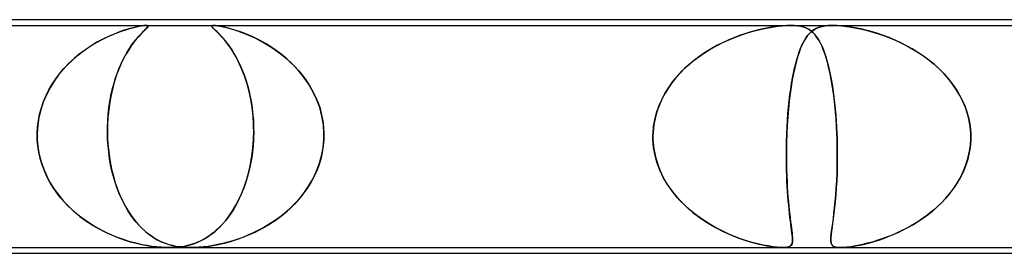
# Model space of a CAD drawing. Header units: millimetres. Extents: x -630 to 630, y -2 to 380.
# Tile 45 of 108: x -155 to -138, y 376 to 380. Entities that reach past the tile are written whole.
import ezdxf

# ---------------------------------------------------------------- set-up
doc = ezdxf.new("R2010")
doc.units = ezdxf.units.MM
doc.layers.add('HIDDEN', color=7, linetype='Continuous')
doc.layers.add('THICK', color=7, linetype='Continuous')

msp = doc.modelspace()

# ---------------------------------------------------------------- linework, layer by layer
at = {"layer": 'HIDDEN'}
for p, q in [((-164.213, 379.9), (-141.436, 379.9)), ((-153.146, 379.815), (-153.233, 379.785)), ((-153.197, 379.797), (-153.122, 379.822)), ((-153.066, 379.84), (-153.146, 379.815)), ((-153.122, 379.822), (-153.048, 379.844)), ((-152.99, 379.86), (-153.066, 379.84)), ((-153.048, 379.844), (-152.976, 379.863)), ((-152.919, 379.877), (-152.99, 379.86)), ((-152.976, 379.863), (-152.91, 379.879)), ((-152.855, 379.89), (-152.919, 379.877)), ((-152.91, 379.879), (-152.851, 379.89)), ((-152.802, 379.897), (-152.855, 379.89)), ((-152.851, 379.89), (-152.801, 379.897)), ((-152.789, 379.815), (-152.819, 379.785)), ((-152.807, 379.797), (-152.781, 379.822)), ((-152.763, 379.9), (-152.802, 379.897)), ((-152.801, 379.897), (-152.763, 379.9)), ((-152.764, 379.84), (-152.789, 379.815)), ((-152.781, 379.822), (-152.759, 379.844)), ((-152.745, 379.86), (-152.764, 379.84)), ((-152.763, 379.9), (-152.739, 379.897)), ((-152.739, 379.897), (-152.763, 379.9)), ((-152.759, 379.844), (-152.742, 379.863)), ((-152.732, 379.877), (-152.745, 379.86)), ((-152.742, 379.863), (-152.731, 379.879)), ((-152.739, 379.897), (-152.729, 379.89)), ((-152.729, 379.89), (-152.739, 379.897)), ((-152.729, 379.89), (-152.732, 379.877)), ((-152.731, 379.879), (-152.729, 379.89)), ((-151.606, 379.893), (-151.609, 379.885)), ((-151.609, 379.885), (-151.604, 379.875)), ((-151.608, 379.884), (-151.607, 379.893)), ((-151.599, 379.868), (-151.608, 379.884)), ((-151.607, 379.893), (-151.596, 379.898)), ((-151.595, 379.898), (-151.606, 379.893)), ((-151.604, 379.875), (-151.594, 379.861)), ((-151.58, 379.847), (-151.599, 379.868)), ((-151.596, 379.898), (-151.575, 379.9)), ((-151.575, 379.9), (-151.595, 379.898)), ((-151.594, 379.861), (-151.578, 379.845)), ((-151.552, 379.819), (-151.58, 379.847)), ((-151.578, 379.845), (-151.559, 379.826)), ((-151.545, 379.898), (-151.575, 379.9)), ((-151.575, 379.9), (-151.545, 379.898)), ((-151.559, 379.826), (-151.535, 379.803)), ((-151.517, 379.785), (-151.552, 379.819)), ((-151.504, 379.893), (-151.545, 379.898)), ((-151.545, 379.898), (-151.507, 379.893)), ((-151.535, 379.803), (-151.508, 379.777)), ((-151.507, 379.893), (-151.46, 379.885)), ((-151.45, 379.884), (-151.504, 379.893)), ((-151.46, 379.885), (-151.408, 379.875)), ((-151.38, 379.868), (-151.45, 379.884)), ((-151.408, 379.875), (-151.351, 379.861)), ((-151.297, 379.847), (-151.38, 379.868)), ((-151.351, 379.861), (-151.291, 379.845)), ((-151.204, 379.819), (-151.297, 379.847)), ((-151.291, 379.845), (-151.225, 379.826)), ((-151.225, 379.826), (-151.155, 379.803)), ((-151.104, 379.785), (-151.204, 379.819)), ((-151.155, 379.803), (-151.082, 379.777)), ((-142.175, 379.774), (-142.072, 379.804)), ((-142.064, 379.806), (-142.153, 379.781)), ((-142.072, 379.804), (-141.97, 379.829)), ((-141.977, 379.828), (-142.064, 379.806)), ((-141.892, 379.846), (-141.977, 379.828)), ((-141.97, 379.829), (-141.866, 379.852)), ((-141.811, 379.862), (-141.892, 379.846)), ((-141.866, 379.852), (-141.762, 379.87)), ((-141.732, 379.875), (-141.811, 379.862)), ((-141.762, 379.87), (-141.664, 379.884)), ((-141.654, 379.886), (-141.732, 379.875)), ((-141.664, 379.884), (-141.578, 379.893)), ((-141.578, 379.893), (-141.654, 379.886)), ((-141.578, 379.893), (-141.502, 379.898)), ((-141.505, 379.898), (-141.578, 379.893)), ((-141.436, 379.9), (-141.505, 379.898)), ((-141.502, 379.898), (-141.435, 379.9)), ((-141.374, 379.898), (-141.436, 379.9)), ((-141.436, 379.9), (-140.701, 379.9)), ((-141.435, 379.9), (-141.372, 379.898)), ((-141.315, 379.893), (-141.374, 379.898)), ((-141.372, 379.898), (-141.316, 379.893)), ((-141.316, 379.893), (-141.265, 379.885)), ((-141.258, 379.884), (-141.315, 379.893)), ((-141.265, 379.885), (-141.221, 379.875)), ((-141.204, 379.869), (-141.258, 379.884)), ((-141.221, 379.875), (-141.181, 379.861)), ((-141.155, 379.85), (-141.204, 379.869)), ((-141.181, 379.861), (-141.145, 379.845)), ((-141.112, 379.826), (-141.155, 379.85)), ((-141.145, 379.845), (-141.111, 379.826)), ((-141.075, 379.8), (-141.112, 379.826)), ((-141.111, 379.826), (-141.079, 379.803)), ((-141.079, 379.803), (-141.048, 379.777)), ((-141.075, 379.788), (-141.043, 379.813)), ((-141.04, 379.769), (-141.075, 379.8)), ((-141.032, 379.821), (-141.07, 379.793)), ((-141.043, 379.813), (-141.011, 379.835)), ((-140.992, 379.845), (-141.032, 379.821)), ((-141.011, 379.835), (-140.974, 379.853)), ((-140.949, 379.864), (-140.992, 379.845)), ((-140.974, 379.853), (-140.932, 379.869)), ((-140.9, 379.879), (-140.949, 379.864)), ((-140.932, 379.869), (-140.885, 379.882)), ((-140.842, 379.89), (-140.9, 379.879)), ((-140.885, 379.882), (-140.832, 379.892)), ((-140.777, 379.898), (-140.842, 379.89)), ((-140.832, 379.892), (-140.771, 379.898)), ((-140.701, 379.9), (-140.777, 379.898)), ((-140.771, 379.898), (-140.701, 379.9)), ((-140.623, 379.898), (-140.701, 379.9)), ((-140.701, 379.9), (-140.624, 379.898)), ((-140.701, 379.9), (-117.924, 379.9)), ((-140.624, 379.898), (-140.541, 379.892)), ((-140.539, 379.892), (-140.623, 379.898)), ((-140.541, 379.892), (-140.455, 379.882)), ((-140.452, 379.882), (-140.539, 379.892)), ((-140.455, 379.882), (-140.366, 379.869)), ((-140.363, 379.868), (-140.452, 379.882)), ((-140.366, 379.869), (-140.277, 379.853)), ((-140.271, 379.852), (-140.363, 379.868)), ((-140.277, 379.853), (-140.186, 379.834)), ((-140.181, 379.833), (-140.271, 379.852)), ((-140.186, 379.834), (-140.09, 379.811)), ((-140.091, 379.811), (-140.181, 379.833)), ((-139.998, 379.785), (-140.091, 379.811)), ((-140.09, 379.811), (-139.991, 379.783)), ((-153.524, 379.658), (-153.627, 379.603)), ((-153.623, 379.605), (-153.533, 379.654)), ((-153.533, 379.654), (-153.444, 379.697)), ((-153.423, 379.707), (-153.524, 379.658)), ((-153.444, 379.697), (-153.358, 379.735)), ((-153.326, 379.749), (-153.423, 379.707)), ((-153.358, 379.735), (-153.276, 379.769)), ((-153.233, 379.785), (-153.326, 379.749)), ((-153.276, 379.769), (-153.197, 379.797)), ((-152.935, 379.658), (-152.979, 379.603)), ((-152.977, 379.605), (-152.939, 379.654)), ((-152.939, 379.654), (-152.902, 379.697)), ((-152.893, 379.707), (-152.935, 379.658)), ((-152.902, 379.697), (-152.867, 379.735)), ((-152.854, 379.749), (-152.893, 379.707)), ((-152.867, 379.735), (-152.835, 379.769)), ((-152.819, 379.785), (-152.854, 379.749)), ((-152.835, 379.769), (-152.807, 379.797)), ((-151.476, 379.745), (-151.517, 379.785)), ((-151.508, 379.777), (-151.479, 379.747)), ((-151.479, 379.747), (-151.446, 379.713)), ((-151.431, 379.697), (-151.476, 379.745)), ((-151.446, 379.713), (-151.412, 379.675)), ((-151.382, 379.64), (-151.431, 379.697)), ((-151.412, 379.675), (-151.376, 379.632)), ((-151.33, 379.574), (-151.382, 379.64)), ((-151.376, 379.632), (-151.338, 379.584)), ((-150.999, 379.745), (-151.104, 379.785)), ((-151.082, 379.777), (-151.005, 379.747)), ((-151.005, 379.747), (-150.925, 379.713)), ((-150.888, 379.697), (-150.999, 379.745)), ((-150.925, 379.713), (-150.842, 379.675)), ((-150.773, 379.64), (-150.888, 379.697)), ((-150.842, 379.675), (-150.757, 379.632)), ((-150.654, 379.574), (-150.773, 379.64)), ((-150.757, 379.632), (-150.67, 379.584)), ((-142.533, 379.642), (-142.632, 379.596)), ((-142.616, 379.604), (-142.503, 379.655)), ((-142.435, 379.683), (-142.533, 379.642)), ((-142.503, 379.655), (-142.391, 379.7)), ((-142.338, 379.72), (-142.435, 379.683)), ((-142.391, 379.7), (-142.281, 379.74)), ((-142.244, 379.752), (-142.338, 379.72)), ((-142.281, 379.74), (-142.175, 379.774)), ((-142.153, 379.781), (-142.244, 379.752)), ((-141.213, 379.602), (-141.188, 379.648)), ((-141.171, 379.675), (-141.202, 379.623)), ((-141.188, 379.648), (-141.161, 379.69)), ((-141.138, 379.72), (-141.171, 379.675)), ((-141.161, 379.69), (-141.133, 379.727)), ((-141.105, 379.759), (-141.138, 379.72)), ((-141.133, 379.727), (-141.104, 379.76)), ((-141.07, 379.793), (-141.105, 379.759)), ((-141.104, 379.76), (-141.075, 379.788)), ((-141.048, 379.777), (-141.019, 379.747)), ((-141.007, 379.732), (-141.04, 379.769)), ((-141.019, 379.747), (-140.991, 379.713)), ((-140.975, 379.69), (-141.007, 379.732)), ((-140.991, 379.713), (-140.963, 379.674)), ((-140.944, 379.642), (-140.975, 379.69)), ((-140.963, 379.674), (-140.937, 379.63)), ((-140.914, 379.588), (-140.944, 379.642)), ((-140.937, 379.63), (-140.911, 379.582)), ((-139.903, 379.756), (-139.998, 379.785)), ((-139.991, 379.783), (-139.89, 379.752)), ((-139.804, 379.723), (-139.903, 379.756)), ((-139.89, 379.752), (-139.786, 379.716)), ((-139.704, 379.685), (-139.804, 379.723)), ((-139.786, 379.716), (-139.679, 379.675)), ((-139.602, 379.642), (-139.704, 379.685)), ((-139.679, 379.675), (-139.571, 379.629)), ((-139.5, 379.595), (-139.602, 379.642)), ((-139.571, 379.629), (-139.462, 379.577)), ((-153.831, 379.474), (-153.932, 379.399)), ((-153.891, 379.431), (-153.803, 379.494)), ((-153.729, 379.542), (-153.831, 379.474)), ((-153.803, 379.494), (-153.714, 379.552)), ((-153.627, 379.603), (-153.729, 379.542)), ((-153.714, 379.552), (-153.623, 379.605)), ((-153.069, 379.474), (-153.114, 379.399)), ((-153.095, 379.431), (-153.056, 379.494)), ((-153.024, 379.542), (-153.069, 379.474)), ((-153.056, 379.494), (-153.017, 379.552)), ((-152.979, 379.603), (-153.024, 379.542)), ((-153.017, 379.552), (-152.977, 379.605)), ((-151.338, 379.584), (-151.299, 379.53)), ((-151.277, 379.499), (-151.33, 379.574)), ((-151.299, 379.53), (-151.259, 379.472)), ((-151.223, 379.415), (-151.277, 379.499)), ((-151.259, 379.472), (-151.219, 379.408)), ((-150.67, 379.584), (-150.583, 379.53)), ((-150.534, 379.499), (-150.654, 379.574)), ((-150.583, 379.53), (-150.495, 379.472)), ((-150.416, 379.415), (-150.534, 379.499)), ((-150.495, 379.472), (-150.407, 379.408)), ((-142.948, 379.419), (-142.84, 379.486)), ((-142.832, 379.49), (-142.932, 379.429)), ((-142.84, 379.486), (-142.729, 379.547)), ((-142.732, 379.546), (-142.832, 379.49)), ((-142.632, 379.596), (-142.732, 379.546)), ((-142.729, 379.547), (-142.616, 379.604)), ((-141.261, 379.498), (-141.289, 379.424)), ((-141.285, 379.436), (-141.262, 379.496)), ((-141.262, 379.496), (-141.238, 379.551)), ((-141.232, 379.564), (-141.261, 379.498)), ((-141.238, 379.551), (-141.213, 379.602)), ((-141.202, 379.623), (-141.232, 379.564)), ((-140.885, 379.527), (-140.914, 379.588)), ((-140.911, 379.582), (-140.885, 379.528)), ((-140.885, 379.528), (-140.861, 379.469)), ((-140.858, 379.461), (-140.885, 379.527)), ((-140.861, 379.469), (-140.837, 379.404)), ((-140.832, 379.39), (-140.858, 379.461)), ((-139.398, 379.544), (-139.5, 379.595)), ((-139.462, 379.577), (-139.353, 379.52)), ((-139.298, 379.488), (-139.398, 379.544)), ((-139.353, 379.52), (-139.245, 379.456)), ((-139.199, 379.427), (-139.298, 379.488)), ((-139.245, 379.456), (-139.138, 379.387)), ((-154.138, 379.216), (-154.058, 379.292)), ((-154.03, 379.317), (-154.125, 379.229)), ((-154.058, 379.292), (-153.976, 379.364)), ((-153.932, 379.399), (-154.03, 379.317)), ((-153.976, 379.364), (-153.891, 379.431)), ((-153.207, 379.216), (-153.171, 379.292)), ((-153.158, 379.317), (-153.201, 379.229)), ((-153.171, 379.292), (-153.133, 379.364)), ((-153.114, 379.399), (-153.158, 379.317)), ((-153.133, 379.364), (-153.095, 379.431)), ((-151.171, 379.323), (-151.223, 379.415)), ((-151.219, 379.408), (-151.179, 379.338)), ((-151.179, 379.338), (-151.14, 379.263)), ((-151.121, 379.222), (-151.171, 379.323)), ((-150.302, 379.323), (-150.416, 379.415)), ((-150.407, 379.408), (-150.32, 379.338)), ((-150.32, 379.338), (-150.236, 379.263)), ((-150.193, 379.222), (-150.302, 379.323)), ((-143.125, 379.292), (-143.215, 379.218)), ((-143.153, 379.27), (-143.052, 379.347)), ((-143.03, 379.363), (-143.125, 379.292)), ((-143.052, 379.347), (-142.948, 379.419)), ((-142.932, 379.429), (-143.03, 379.363)), ((-141.348, 379.227), (-141.328, 379.301)), ((-141.315, 379.343), (-141.341, 379.254)), ((-141.328, 379.301), (-141.307, 379.371)), ((-141.289, 379.424), (-141.315, 379.343)), ((-141.307, 379.371), (-141.285, 379.436)), ((-140.837, 379.404), (-140.814, 379.333)), ((-140.808, 379.313), (-140.832, 379.39)), ((-140.814, 379.333), (-140.792, 379.258)), ((-140.784, 379.231), (-140.808, 379.313)), ((-139.101, 379.362), (-139.199, 379.427)), ((-139.138, 379.387), (-139.033, 379.312)), ((-139.007, 379.292), (-139.101, 379.362)), ((-139.033, 379.312), (-138.93, 379.23)), ((-138.915, 379.217), (-139.007, 379.292)), ((-154.216, 379.133), (-154.301, 379.03)), ((-154.285, 379.051), (-154.213, 379.136)), ((-154.125, 379.229), (-154.216, 379.133)), ((-154.213, 379.136), (-154.138, 379.216)), ((-153.243, 379.133), (-153.282, 379.03)), ((-153.274, 379.051), (-153.241, 379.136)), ((-153.201, 379.229), (-153.243, 379.133)), ((-153.241, 379.136), (-153.207, 379.216)), ((-151.14, 379.263), (-151.103, 379.184)), ((-151.073, 379.114), (-151.121, 379.222)), ((-151.103, 379.184), (-151.068, 379.102)), ((-151.029, 378.998), (-151.073, 379.114)), ((-150.236, 379.263), (-150.156, 379.184)), ((-150.091, 379.114), (-150.193, 379.222)), ((-150.156, 379.184), (-150.08, 379.102)), ((-149.996, 378.998), (-150.091, 379.114)), ((-143.3, 379.141), (-143.379, 379.061)), ((-143.34, 379.102), (-143.249, 379.188)), ((-143.215, 379.218), (-143.3, 379.141)), ((-143.249, 379.188), (-143.153, 379.27)), ((-141.365, 379.157), (-141.388, 379.053)), ((-141.386, 379.063), (-141.367, 379.147)), ((-141.367, 379.147), (-141.348, 379.227)), ((-141.341, 379.254), (-141.365, 379.157)), ((-140.792, 379.258), (-140.771, 379.18)), ((-140.763, 379.143), (-140.784, 379.231)), ((-140.771, 379.18), (-140.752, 379.099)), ((-140.742, 379.05), (-140.763, 379.143)), ((-138.93, 379.23), (-138.832, 379.142)), ((-138.827, 379.137), (-138.915, 379.217)), ((-138.832, 379.142), (-138.74, 379.049)), ((-138.743, 379.053), (-138.827, 379.137)), ((-154.414, 378.868), (-154.352, 378.962)), ((-154.301, 379.03), (-154.38, 378.921)), ((-154.352, 378.962), (-154.285, 379.051)), ((-153.333, 378.868), (-153.305, 378.962)), ((-153.282, 379.03), (-153.317, 378.921)), ((-153.305, 378.962), (-153.274, 379.051)), ((-151.068, 379.102), (-151.036, 379.017)), ((-151.036, 379.017), (-151.005, 378.928)), ((-150.989, 378.874), (-151.029, 378.998)), ((-150.08, 379.102), (-150.01, 379.017)), ((-150.01, 379.017), (-149.945, 378.928)), ((-149.909, 378.874), (-149.996, 378.998)), ((-143.454, 378.978), (-143.522, 378.892)), ((-143.506, 378.913), (-143.426, 379.01)), ((-143.379, 379.061), (-143.454, 378.978)), ((-143.426, 379.01), (-143.34, 379.102)), ((-141.409, 378.942), (-141.428, 378.824)), ((-141.42, 378.88), (-141.403, 378.974)), ((-141.388, 379.053), (-141.409, 378.942)), ((-141.403, 378.974), (-141.386, 379.063)), ((-140.752, 379.099), (-140.734, 379.014)), ((-140.723, 378.951), (-140.742, 379.05)), ((-140.734, 379.014), (-140.718, 378.926)), ((-140.705, 378.848), (-140.723, 378.951)), ((-138.665, 378.964), (-138.743, 379.053)), ((-138.74, 379.049), (-138.654, 378.951)), ((-138.592, 378.871), (-138.665, 378.964)), ((-138.654, 378.951), (-138.574, 378.847)), ((-154.522, 378.669), (-154.471, 378.771)), ((-154.452, 378.805), (-154.516, 378.683)), ((-154.471, 378.771), (-154.414, 378.868)), ((-154.38, 378.921), (-154.452, 378.805)), ((-153.381, 378.669), (-153.358, 378.771)), ((-153.35, 378.805), (-153.378, 378.683)), ((-153.358, 378.771), (-153.333, 378.868)), ((-153.317, 378.921), (-153.35, 378.805)), ((-151.005, 378.928), (-150.978, 378.836)), ((-150.953, 378.742), (-150.989, 378.874)), ((-150.978, 378.836), (-150.953, 378.742)), ((-149.945, 378.928), (-149.886, 378.836)), ((-149.832, 378.742), (-149.909, 378.874)), ((-149.886, 378.836), (-149.832, 378.742)), ((-143.645, 378.706), (-143.579, 378.812)), ((-143.585, 378.803), (-143.642, 378.711)), ((-143.522, 378.892), (-143.585, 378.803)), ((-143.579, 378.812), (-143.506, 378.913)), ((-141.449, 378.68), (-141.435, 378.782)), ((-141.428, 378.824), (-141.446, 378.699)), ((-141.435, 378.782), (-141.42, 378.88)), ((-140.718, 378.926), (-140.702, 378.834)), ((-140.688, 378.739), (-140.705, 378.848)), ((-140.702, 378.834), (-140.688, 378.74)), ((-138.525, 378.773), (-138.592, 378.871)), ((-138.574, 378.847), (-138.502, 378.738)), ((-138.464, 378.672), (-138.525, 378.773)), ((-154.516, 378.683), (-154.57, 378.555)), ((-154.567, 378.564), (-154.522, 378.669)), ((-153.378, 378.683), (-153.402, 378.555)), ((-153.401, 378.564), (-153.381, 378.669)), ((-150.953, 378.742), (-150.932, 378.644)), ((-150.924, 378.604), (-150.953, 378.742)), ((-150.932, 378.644), (-150.913, 378.543)), ((-150.9, 378.459), (-150.924, 378.604)), ((-149.767, 378.604), (-149.832, 378.742)), ((-149.832, 378.742), (-149.784, 378.644)), ((-149.784, 378.644), (-149.742, 378.543)), ((-149.713, 378.459), (-149.767, 378.604)), ((-143.753, 378.482), (-143.703, 378.596)), ((-143.693, 378.617), (-143.738, 378.519)), ((-143.703, 378.596), (-143.645, 378.706)), ((-143.642, 378.711), (-143.693, 378.617)), ((-141.446, 378.699), (-141.462, 378.568)), ((-141.461, 378.574), (-141.449, 378.68)), ((-140.688, 378.74), (-140.675, 378.643)), ((-140.673, 378.624), (-140.688, 378.739)), ((-140.675, 378.643), (-140.663, 378.542)), ((-140.659, 378.505), (-140.673, 378.624)), ((-138.502, 378.738), (-138.439, 378.623)), ((-138.411, 378.566), (-138.464, 378.672)), ((-138.439, 378.623), (-138.384, 378.505)), ((-154.614, 378.421), (-154.647, 378.283)), ((-154.634, 378.344), (-154.604, 378.455)), ((-154.57, 378.555), (-154.614, 378.421)), ((-154.604, 378.455), (-154.567, 378.564)), ((-153.421, 378.421), (-153.434, 378.283)), ((-153.429, 378.344), (-153.417, 378.455)), ((-153.402, 378.555), (-153.421, 378.421)), ((-153.417, 378.455), (-153.401, 378.564)), ((-150.913, 378.543), (-150.897, 378.439)), ((-150.883, 378.308), (-150.9, 378.459)), ((-150.897, 378.439), (-150.885, 378.333)), ((-149.742, 378.543), (-149.707, 378.439)), ((-149.673, 378.308), (-149.713, 378.459)), ((-149.707, 378.439), (-149.679, 378.333)), ((-143.776, 378.42), (-143.807, 378.317)), ((-143.794, 378.365), (-143.753, 378.482)), ((-143.738, 378.519), (-143.776, 378.42)), ((-141.476, 378.432), (-141.487, 378.292)), ((-141.483, 378.351), (-141.473, 378.464)), ((-141.462, 378.568), (-141.476, 378.432)), ((-141.473, 378.464), (-141.461, 378.574)), ((-140.663, 378.542), (-140.653, 378.438)), ((-140.648, 378.383), (-140.659, 378.505)), ((-140.653, 378.438), (-140.643, 378.332)), ((-138.366, 378.457), (-138.411, 378.566)), ((-138.384, 378.505), (-138.34, 378.383)), ((-138.329, 378.346), (-138.366, 378.457)), ((-154.647, 378.283), (-154.668, 378.143)), ((-154.657, 378.231), (-154.634, 378.344)), ((-153.434, 378.283), (-153.441, 378.143)), ((-153.438, 378.231), (-153.429, 378.344)), ((-150.885, 378.333), (-150.877, 378.224)), ((-150.874, 378.155), (-150.883, 378.308)), ((-149.679, 378.333), (-149.657, 378.224)), ((-149.648, 378.155), (-149.673, 378.308)), ((-143.845, 378.123), (-143.824, 378.245)), ((-143.807, 378.317), (-143.831, 378.213)), ((-143.824, 378.245), (-143.794, 378.365)), ((-141.487, 378.292), (-141.497, 378.147)), ((-141.491, 378.236), (-141.483, 378.351)), ((-140.638, 378.258), (-140.648, 378.383)), ((-140.643, 378.332), (-140.635, 378.223)), ((-140.629, 378.13), (-140.638, 378.258)), ((-138.34, 378.383), (-138.306, 378.258)), ((-138.301, 378.233), (-138.329, 378.346)), ((-138.306, 378.258), (-138.283, 378.13)), ((-154.668, 378.143), (-154.677, 378)), ((-154.677, 378), (-154.671, 378.116)), ((-154.671, 378.116), (-154.657, 378.231)), ((-153.442, 378.116), (-153.438, 378.231)), ((-153.441, 378.143), (-153.442, 378)), ((-153.442, 378), (-153.442, 378.116)), ((-150.877, 378.224), (-150.873, 378.112)), ((-150.872, 378), (-150.874, 378.155)), ((-150.873, 378.112), (-150.872, 378)), ((-149.657, 378.224), (-149.643, 378.112)), ((-149.638, 378), (-149.648, 378.155)), ((-149.643, 378.112), (-149.638, 378)), ((-143.855, 378), (-143.845, 378.123)), ((-143.847, 378.106), (-143.855, 378)), ((-143.831, 378.213), (-143.847, 378.106)), ((-141.497, 378.147), (-141.504, 378)), ((-141.504, 378), (-141.498, 378.119)), ((-141.498, 378.119), (-141.491, 378.236)), ((-140.635, 378.223), (-140.628, 378.112)), ((-140.623, 378), (-140.629, 378.13)), ((-140.628, 378.112), (-140.623, 378)), ((-138.282, 378.117), (-138.301, 378.233)), ((-138.283, 378.13), (-138.272, 378)), ((-138.272, 378), (-138.282, 378.117)), ((-154.677, 377.983), (-154.677, 378)), ((-154.677, 378), (-154.677, 377.983)), ((-154.677, 377.967), (-154.677, 377.983)), ((-154.677, 377.983), (-154.677, 377.967)), ((-154.677, 377.95), (-154.677, 377.967)), ((-154.677, 377.967), (-154.677, 377.95)), ((-154.676, 377.933), (-154.677, 377.95)), ((-154.677, 377.95), (-154.676, 377.933)), ((-154.676, 377.917), (-154.676, 377.933)), ((-154.676, 377.933), (-154.676, 377.917)), ((-154.675, 377.9), (-154.676, 377.917)), ((-154.676, 377.917), (-154.675, 377.9)), ((-154.666, 377.787), (-154.675, 377.9)), ((-154.675, 377.9), (-154.663, 377.766)), ((-153.442, 378), (-153.442, 377.983)), ((-153.442, 377.983), (-153.442, 378)), ((-153.442, 377.983), (-153.441, 377.967)), ((-153.441, 377.967), (-153.442, 377.983)), ((-153.441, 377.967), (-153.441, 377.95)), ((-153.441, 377.95), (-153.441, 377.967)), ((-153.441, 377.95), (-153.44, 377.933)), ((-153.44, 377.933), (-153.441, 377.95)), ((-153.44, 377.933), (-153.44, 377.917)), ((-153.44, 377.917), (-153.44, 377.933)), ((-153.44, 377.917), (-153.439, 377.9)), ((-153.439, 377.9), (-153.44, 377.917)), ((-153.439, 377.9), (-153.43, 377.766)), ((-153.432, 377.787), (-153.439, 377.9)), ((-150.886, 377.752), (-150.875, 377.9)), ((-150.875, 377.9), (-150.883, 377.784)), ((-150.874, 377.933), (-150.875, 377.917)), ((-150.875, 377.917), (-150.874, 377.933)), ((-150.875, 377.917), (-150.875, 377.9)), ((-150.875, 377.9), (-150.875, 377.917)), ((-150.873, 377.95), (-150.874, 377.933)), ((-150.874, 377.933), (-150.873, 377.95)), ((-150.872, 377.983), (-150.873, 377.967)), ((-150.873, 377.967), (-150.872, 377.983)), ((-150.873, 377.967), (-150.873, 377.95)), ((-150.873, 377.95), (-150.873, 377.967)), ((-150.872, 378), (-150.872, 377.983)), ((-150.872, 377.983), (-150.872, 378)), ((-149.653, 377.752), (-149.639, 377.9)), ((-149.639, 377.9), (-149.649, 377.784)), ((-149.639, 377.917), (-149.638, 377.933)), ((-149.638, 377.933), (-149.639, 377.917)), ((-149.639, 377.9), (-149.639, 377.917)), ((-149.639, 377.917), (-149.639, 377.9)), ((-149.637, 377.983), (-149.638, 378)), ((-149.638, 378), (-149.637, 377.983)), ((-149.638, 377.95), (-149.637, 377.967)), ((-149.637, 377.967), (-149.638, 377.95)), ((-149.638, 377.933), (-149.638, 377.95)), ((-149.638, 377.95), (-149.638, 377.933)), ((-149.637, 377.967), (-149.637, 377.983)), ((-149.637, 377.983), (-149.637, 377.967)), ((-143.856, 377.983), (-143.855, 378)), ((-143.855, 378), (-143.856, 377.983)), ((-143.856, 377.967), (-143.856, 377.983)), ((-143.856, 377.983), (-143.856, 377.967)), ((-143.856, 377.95), (-143.856, 377.967)), ((-143.856, 377.967), (-143.856, 377.95)), ((-143.856, 377.933), (-143.856, 377.95)), ((-143.856, 377.95), (-143.856, 377.933)), ((-143.856, 377.917), (-143.856, 377.933)), ((-143.856, 377.933), (-143.856, 377.917)), ((-143.856, 377.9), (-143.856, 377.917)), ((-143.856, 377.917), (-143.856, 377.9)), ((-143.845, 377.758), (-143.856, 377.9)), ((-143.856, 377.9), (-143.841, 377.733)), ((-141.507, 377.9), (-141.51, 377.789)), ((-141.51, 377.791), (-141.507, 377.9)), ((-141.506, 377.933), (-141.507, 377.917)), ((-141.507, 377.917), (-141.506, 377.933)), ((-141.507, 377.917), (-141.507, 377.9)), ((-141.507, 377.9), (-141.507, 377.917)), ((-141.505, 377.967), (-141.506, 377.95)), ((-141.506, 377.95), (-141.505, 377.967)), ((-141.506, 377.95), (-141.506, 377.933)), ((-141.506, 377.933), (-141.506, 377.95)), ((-141.504, 378), (-141.505, 377.983)), ((-141.505, 377.983), (-141.504, 378)), ((-141.505, 377.983), (-141.505, 377.967)), ((-141.505, 377.967), (-141.505, 377.983)), ((-140.623, 378), (-140.623, 377.983)), ((-140.623, 377.983), (-140.623, 378)), ((-140.623, 377.983), (-140.622, 377.967)), ((-140.622, 377.967), (-140.623, 377.983)), ((-140.622, 377.967), (-140.621, 377.95)), ((-140.621, 377.95), (-140.622, 377.967)), ((-140.621, 377.95), (-140.621, 377.933)), ((-140.621, 377.933), (-140.621, 377.95)), ((-140.621, 377.933), (-140.62, 377.917)), ((-140.62, 377.917), (-140.621, 377.933)), ((-140.62, 377.917), (-140.62, 377.9)), ((-140.62, 377.9), (-140.62, 377.917)), ((-140.62, 377.9), (-140.616, 377.749)), ((-140.616, 377.748), (-140.62, 377.9)), ((-138.278, 377.795), (-138.271, 377.9)), ((-138.271, 377.9), (-138.277, 377.812)), ((-138.271, 377.983), (-138.272, 378)), ((-138.272, 378), (-138.271, 377.983)), ((-138.271, 377.967), (-138.271, 377.983)), ((-138.271, 377.983), (-138.271, 377.967)), ((-138.271, 377.95), (-138.271, 377.967)), ((-138.271, 377.967), (-138.271, 377.95)), ((-138.271, 377.933), (-138.271, 377.95)), ((-138.271, 377.95), (-138.271, 377.933)), ((-138.271, 377.917), (-138.271, 377.933)), ((-138.271, 377.933), (-138.271, 377.917)), ((-138.271, 377.9), (-138.271, 377.917)), ((-138.271, 377.917), (-138.271, 377.9)), ((-154.648, 377.675), (-154.666, 377.787)), ((-154.663, 377.766), (-154.64, 377.635)), ((-153.42, 377.675), (-153.432, 377.787)), ((-153.43, 377.766), (-153.415, 377.635)), ((-150.903, 377.608), (-150.886, 377.752)), ((-150.883, 377.784), (-150.895, 377.669)), ((-149.681, 377.608), (-149.653, 377.752)), ((-149.649, 377.784), (-149.667, 377.669)), ((-143.82, 377.618), (-143.845, 377.758)), ((-143.841, 377.733), (-143.807, 377.568)), ((-141.511, 377.682), (-141.51, 377.791)), ((-141.51, 377.789), (-141.511, 377.679)), ((-140.616, 377.749), (-140.616, 377.598)), ((-140.616, 377.598), (-140.616, 377.748)), ((-138.287, 377.724), (-138.304, 377.637)), ((-138.293, 377.692), (-138.278, 377.795)), ((-138.277, 377.812), (-138.287, 377.724)), ((-154.623, 377.564), (-154.648, 377.675)), ((-154.64, 377.635), (-154.607, 377.505)), ((-154.591, 377.455), (-154.623, 377.564)), ((-153.405, 377.564), (-153.42, 377.675)), ((-153.415, 377.635), (-153.395, 377.505)), ((-153.386, 377.455), (-153.405, 377.564)), ((-150.912, 377.555), (-150.932, 377.443)), ((-150.928, 377.467), (-150.903, 377.608)), ((-150.895, 377.669), (-150.912, 377.555)), ((-149.694, 377.555), (-149.729, 377.443)), ((-149.721, 377.467), (-149.681, 377.608)), ((-149.667, 377.669), (-149.694, 377.555)), ((-143.781, 377.481), (-143.82, 377.618)), ((-143.807, 377.568), (-143.755, 377.408)), ((-141.511, 377.575), (-141.511, 377.682)), ((-141.511, 377.679), (-141.511, 377.57)), ((-141.51, 377.47), (-141.511, 377.575)), ((-141.511, 377.57), (-141.51, 377.462)), ((-140.616, 377.598), (-140.618, 377.452)), ((-140.618, 377.451), (-140.616, 377.598)), ((-138.325, 377.551), (-138.351, 377.466)), ((-138.344, 377.488), (-138.315, 377.589)), ((-138.304, 377.637), (-138.325, 377.551)), ((-138.315, 377.589), (-138.293, 377.692)), ((-154.607, 377.505), (-154.563, 377.379)), ((-154.551, 377.35), (-154.591, 377.455)), ((-154.563, 377.379), (-154.509, 377.256)), ((-153.395, 377.505), (-153.369, 377.379)), ((-153.363, 377.35), (-153.386, 377.455)), ((-153.369, 377.379), (-153.339, 377.256)), ((-150.958, 377.331), (-150.928, 377.467)), ((-150.932, 377.443), (-150.957, 377.335)), ((-149.773, 377.331), (-149.721, 377.467)), ((-149.729, 377.443), (-149.771, 377.335)), ((-143.73, 377.348), (-143.781, 377.481)), ((-143.755, 377.408), (-143.687, 377.256)), ((-141.508, 377.367), (-141.51, 377.47)), ((-141.51, 377.462), (-141.508, 377.358)), ((-140.618, 377.452), (-140.621, 377.311)), ((-140.621, 377.309), (-140.618, 377.451)), ((-138.422, 377.294), (-138.38, 377.39)), ((-138.383, 377.383), (-138.418, 377.302)), ((-138.351, 377.466), (-138.383, 377.383)), ((-138.38, 377.39), (-138.344, 377.488)), ((-154.505, 377.247), (-154.551, 377.35)), ((-154.509, 377.256), (-154.447, 377.138)), ((-154.453, 377.149), (-154.505, 377.247)), ((-153.337, 377.247), (-153.363, 377.35)), ((-153.339, 377.256), (-153.304, 377.138)), ((-153.307, 377.149), (-153.337, 377.247)), ((-150.985, 377.23), (-151.017, 377.128)), ((-150.994, 377.2), (-150.958, 377.331)), ((-150.957, 377.335), (-150.985, 377.23)), ((-149.821, 377.23), (-149.877, 377.128)), ((-149.836, 377.2), (-149.773, 377.331)), ((-149.771, 377.335), (-149.821, 377.23)), ((-143.669, 377.22), (-143.73, 377.348)), ((-143.687, 377.256), (-143.604, 377.11)), ((-143.596, 377.099), (-143.669, 377.22)), ((-141.505, 377.267), (-141.508, 377.367)), ((-141.508, 377.358), (-141.505, 377.257)), ((-141.501, 377.171), (-141.505, 377.267)), ((-141.505, 377.257), (-141.5, 377.159)), ((-140.621, 377.311), (-140.627, 377.175)), ((-140.627, 377.174), (-140.621, 377.309)), ((-138.458, 377.223), (-138.502, 377.146)), ((-138.47, 377.202), (-138.422, 377.294)), ((-138.418, 377.302), (-138.458, 377.223)), ((-154.395, 377.054), (-154.453, 377.149)), ((-154.447, 377.138), (-154.377, 377.026)), ((-154.332, 376.963), (-154.395, 377.054)), ((-153.275, 377.054), (-153.307, 377.149)), ((-153.304, 377.138), (-153.265, 377.026)), ((-153.24, 376.963), (-153.275, 377.054)), ((-151.081, 376.958), (-151.035, 377.076)), ((-151.017, 377.128), (-151.052, 377.03)), ((-151.035, 377.076), (-150.994, 377.2)), ((-149.991, 376.958), (-149.909, 377.076)), ((-149.877, 377.128), (-149.939, 377.03)), ((-149.909, 377.076), (-149.836, 377.2)), ((-143.604, 377.11), (-143.507, 376.973)), ((-143.515, 376.983), (-143.596, 377.099)), ((-141.496, 377.078), (-141.501, 377.171)), ((-141.5, 377.159), (-141.495, 377.064)), ((-141.491, 376.988), (-141.496, 377.078)), ((-141.495, 377.064), (-141.49, 376.974)), ((-140.644, 376.923), (-140.635, 377.045)), ((-140.635, 377.046), (-140.643, 376.924)), ((-140.627, 377.175), (-140.635, 377.046)), ((-140.635, 377.045), (-140.627, 377.174)), ((-138.55, 377.072), (-138.602, 377)), ((-138.582, 377.026), (-138.524, 377.112)), ((-138.502, 377.146), (-138.55, 377.072)), ((-138.524, 377.112), (-138.47, 377.202)), ((-154.377, 377.026), (-154.299, 376.919)), ((-154.265, 376.876), (-154.332, 376.963)), ((-154.299, 376.919), (-154.214, 376.817)), ((-154.193, 376.794), (-154.265, 376.876)), ((-153.265, 377.026), (-153.222, 376.919)), ((-153.203, 376.876), (-153.24, 376.963)), ((-153.222, 376.919), (-153.175, 376.817)), ((-153.163, 376.794), (-153.203, 376.876)), ((-151.132, 376.847), (-151.081, 376.958)), ((-151.09, 376.937), (-151.131, 376.848)), ((-151.052, 377.03), (-151.09, 376.937)), ((-150.081, 376.847), (-149.991, 376.958)), ((-150.007, 376.937), (-150.08, 376.848)), ((-149.939, 377.03), (-150.007, 376.937)), ((-143.425, 376.874), (-143.515, 376.983)), ((-143.507, 376.973), (-143.399, 376.844)), ((-143.328, 376.771), (-143.425, 376.874)), ((-141.484, 376.903), (-141.491, 376.988)), ((-141.49, 376.974), (-141.483, 376.887)), ((-141.478, 376.821), (-141.484, 376.903)), ((-141.483, 376.887), (-141.476, 376.804)), ((-140.643, 376.924), (-140.653, 376.809)), ((-140.653, 376.809), (-140.644, 376.923)), ((-138.785, 376.788), (-138.714, 376.864)), ((-138.714, 376.863), (-138.775, 376.798)), ((-138.714, 376.864), (-138.646, 376.943)), ((-138.657, 376.93), (-138.714, 376.863)), ((-138.602, 377), (-138.657, 376.93)), ((-138.646, 376.943), (-138.582, 377.026)), ((-154.214, 376.817), (-154.124, 376.722)), ((-154.117, 376.716), (-154.193, 376.794)), ((-154.124, 376.722), (-154.028, 376.632)), ((-154.038, 376.641), (-154.117, 376.716)), ((-153.175, 376.817), (-153.125, 376.722)), ((-153.121, 376.716), (-153.163, 376.794)), ((-153.125, 376.722), (-153.072, 376.632)), ((-153.078, 376.641), (-153.121, 376.716)), ((-151.242, 376.647), (-151.185, 376.743)), ((-151.175, 376.763), (-151.221, 376.683)), ((-151.185, 376.743), (-151.132, 376.847)), ((-151.131, 376.848), (-151.175, 376.763)), ((-150.279, 376.647), (-150.177, 376.743)), ((-150.158, 376.763), (-150.24, 376.683)), ((-150.177, 376.743), (-150.081, 376.847)), ((-150.08, 376.848), (-150.158, 376.763)), ((-143.399, 376.844), (-143.281, 376.725)), ((-143.225, 376.675), (-143.328, 376.771)), ((-143.281, 376.725), (-143.154, 376.616)), ((-141.471, 376.743), (-141.478, 376.821)), ((-141.476, 376.804), (-141.469, 376.725)), ((-141.463, 376.669), (-141.471, 376.743)), ((-141.469, 376.725), (-141.461, 376.65)), ((-140.664, 376.702), (-140.675, 376.603)), ((-140.675, 376.603), (-140.664, 376.702)), ((-140.653, 376.809), (-140.664, 376.702)), ((-140.664, 376.702), (-140.653, 376.809)), ((-138.939, 376.647), (-138.86, 376.716)), ((-138.838, 376.736), (-138.904, 376.677)), ((-138.86, 376.716), (-138.785, 376.788)), ((-138.775, 376.798), (-138.838, 376.736)), ((-153.956, 376.572), (-154.038, 376.641)), ((-154.028, 376.632), (-153.927, 376.548)), ((-153.87, 376.506), (-153.956, 376.572)), ((-153.927, 376.548), (-153.821, 376.471)), ((-153.032, 376.572), (-153.078, 376.641)), ((-153.072, 376.632), (-153.016, 376.548)), ((-152.984, 376.506), (-153.032, 376.572)), ((-153.016, 376.548), (-152.957, 376.471)), ((-151.319, 376.536), (-151.37, 376.47)), ((-151.363, 376.478), (-151.302, 376.559)), ((-151.269, 376.607), (-151.319, 376.536)), ((-151.302, 376.559), (-151.242, 376.647)), ((-151.221, 376.683), (-151.269, 376.607)), ((-150.415, 376.536), (-150.506, 376.47)), ((-150.494, 376.478), (-150.385, 376.559)), ((-150.326, 376.607), (-150.415, 376.536)), ((-150.385, 376.559), (-150.279, 376.647)), ((-150.24, 376.683), (-150.326, 376.607)), ((-143.116, 376.585), (-143.225, 376.675)), ((-143.154, 376.616), (-143.021, 376.515)), ((-143.003, 376.503), (-143.116, 376.585)), ((-143.021, 376.515), (-142.885, 376.426)), ((-141.455, 376.599), (-141.463, 376.669)), ((-141.461, 376.65), (-141.453, 376.58)), ((-141.448, 376.533), (-141.455, 376.599)), ((-141.453, 376.58), (-141.446, 376.514)), ((-141.44, 376.47), (-141.448, 376.533)), ((-141.446, 376.514), (-141.438, 376.452)), ((-140.697, 376.43), (-140.686, 376.512)), ((-140.675, 376.603), (-140.687, 376.511)), ((-140.686, 376.512), (-140.675, 376.603)), ((-139.19, 376.462), (-139.104, 376.52)), ((-139.113, 376.514), (-139.185, 376.465)), ((-139.041, 376.566), (-139.113, 376.514)), ((-139.104, 376.52), (-139.02, 376.582)), ((-138.971, 376.62), (-139.041, 376.566)), ((-139.02, 376.582), (-138.939, 376.647)), ((-138.904, 376.677), (-138.971, 376.62)), ((-153.782, 376.444), (-153.87, 376.506)), ((-153.821, 376.471), (-153.712, 376.399)), ((-153.693, 376.387), (-153.782, 376.444)), ((-153.712, 376.399), (-153.599, 376.333)), ((-153.602, 376.335), (-153.693, 376.387)), ((-152.935, 376.444), (-152.984, 376.506)), ((-152.957, 376.471), (-152.895, 376.399)), ((-152.884, 376.387), (-152.935, 376.444)), ((-152.895, 376.399), (-152.831, 376.333)), ((-152.833, 376.335), (-152.884, 376.387)), ((-151.476, 376.353), (-151.53, 376.303)), ((-151.491, 376.339), (-151.427, 376.405)), ((-151.423, 376.409), (-151.476, 376.353)), ((-151.427, 376.405), (-151.363, 376.478)), ((-151.37, 376.47), (-151.423, 376.409)), ((-150.693, 376.353), (-150.786, 376.303)), ((-150.719, 376.339), (-150.606, 376.405)), ((-150.599, 376.409), (-150.693, 376.353)), ((-150.606, 376.405), (-150.494, 376.478)), ((-150.506, 376.47), (-150.599, 376.409)), ((-142.886, 376.427), (-143.003, 376.503)), ((-142.769, 376.359), (-142.886, 376.427)), ((-142.885, 376.426), (-142.748, 376.347)), ((-142.652, 376.298), (-142.769, 376.359)), ((-142.748, 376.347), (-142.612, 376.278)), ((-141.433, 376.412), (-141.44, 376.47)), ((-141.438, 376.452), (-141.43, 376.395)), ((-141.426, 376.358), (-141.433, 376.412)), ((-141.43, 376.395), (-141.424, 376.342)), ((-141.419, 376.308), (-141.426, 376.358)), ((-141.424, 376.342), (-141.417, 376.295)), ((-140.708, 376.356), (-140.717, 376.291)), ((-140.717, 376.291), (-140.708, 376.356)), ((-140.708, 376.356), (-140.697, 376.43)), ((-140.698, 376.429), (-140.708, 376.356)), ((-140.687, 376.511), (-140.698, 376.429)), ((-139.458, 376.309), (-139.367, 376.357)), ((-139.333, 376.376), (-139.407, 376.336)), ((-139.367, 376.357), (-139.278, 376.408)), ((-139.259, 376.419), (-139.333, 376.376)), ((-139.278, 376.408), (-139.19, 376.462)), ((-139.185, 376.465), (-139.259, 376.419)), ((-153.512, 376.287), (-153.602, 376.335)), ((-153.599, 376.333), (-153.486, 376.274)), ((-153.422, 376.244), (-153.512, 376.287)), ((-153.486, 376.274), (-153.372, 376.222)), ((-153.334, 376.205), (-153.422, 376.244)), ((-153.372, 376.222), (-153.26, 376.176)), ((-153.246, 376.171), (-153.334, 376.205)), ((-153.26, 376.176), (-153.15, 376.137)), ((-153.16, 376.14), (-153.246, 376.171)), ((-152.781, 376.287), (-152.833, 376.335)), ((-152.831, 376.333), (-152.766, 376.274)), ((-152.729, 376.244), (-152.781, 376.287)), ((-152.766, 376.274), (-152.7, 376.222)), ((-152.677, 376.205), (-152.729, 376.244)), ((-152.7, 376.222), (-152.633, 376.176)), ((-152.625, 376.171), (-152.677, 376.205)), ((-152.633, 376.176), (-152.566, 376.137)), ((-152.573, 376.14), (-152.625, 376.171)), ((-151.76, 376.141), (-151.692, 376.181)), ((-151.694, 376.179), (-151.749, 376.147)), ((-151.639, 376.216), (-151.694, 376.179)), ((-151.692, 376.181), (-151.624, 376.227)), ((-151.585, 376.257), (-151.639, 376.216)), ((-151.624, 376.227), (-151.557, 376.279)), ((-151.53, 376.303), (-151.585, 376.257)), ((-151.557, 376.279), (-151.491, 376.339)), ((-151.172, 376.141), (-151.06, 376.181)), ((-151.064, 376.179), (-151.154, 376.147)), ((-150.973, 376.216), (-151.064, 376.179)), ((-151.06, 376.181), (-150.947, 376.227)), ((-150.88, 376.257), (-150.973, 376.216)), ((-150.947, 376.227), (-150.833, 376.279)), ((-150.786, 376.303), (-150.88, 376.257)), ((-150.833, 376.279), (-150.719, 376.339)), ((-142.537, 376.244), (-142.652, 376.298)), ((-142.612, 376.278), (-142.478, 376.219)), ((-142.424, 376.197), (-142.537, 376.244)), ((-142.478, 376.219), (-142.348, 376.168)), ((-142.315, 376.156), (-142.424, 376.197)), ((-142.348, 376.168), (-142.223, 376.125)), ((-141.414, 376.262), (-141.419, 376.308)), ((-141.417, 376.295), (-141.412, 376.252)), ((-141.409, 376.221), (-141.414, 376.262)), ((-141.412, 376.252), (-141.408, 376.212)), ((-141.406, 376.185), (-141.409, 376.221)), ((-141.408, 376.212), (-141.405, 376.177)), ((-141.404, 376.152), (-141.406, 376.185)), ((-141.405, 376.177), (-141.404, 376.146)), ((-140.729, 376.185), (-140.731, 376.142)), ((-140.731, 376.142), (-140.729, 376.185)), ((-140.724, 376.234), (-140.729, 376.185)), ((-140.729, 376.185), (-140.724, 376.234)), ((-140.717, 376.291), (-140.724, 376.234)), ((-140.724, 376.234), (-140.717, 376.291)), ((-139.767, 376.175), (-139.835, 376.151)), ((-139.807, 376.161), (-139.722, 376.192)), ((-139.697, 376.202), (-139.767, 376.175)), ((-139.722, 376.192), (-139.635, 376.228)), ((-139.626, 376.232), (-139.697, 376.202)), ((-139.635, 376.228), (-139.547, 376.266)), ((-139.553, 376.264), (-139.626, 376.232)), ((-139.48, 376.298), (-139.553, 376.264)), ((-139.547, 376.266), (-139.458, 376.309)), ((-139.407, 376.336), (-139.48, 376.298)), ((-153.076, 376.114), (-153.16, 376.14)), ((-153.15, 376.137), (-153.042, 376.103)), ((-152.995, 376.09), (-153.076, 376.114)), ((-153.042, 376.103), (-152.938, 376.075)), ((-152.914, 376.07), (-152.995, 376.09)), ((-152.938, 376.075), (-152.837, 376.053)), ((-152.831, 376.051), (-152.914, 376.07)), ((-152.837, 376.053), (-152.743, 376.035)), ((-152.747, 376.035), (-152.831, 376.051)), ((-152.662, 376.022), (-152.747, 376.035)), ((-152.743, 376.035), (-152.66, 376.022)), ((-152.579, 376.012), (-152.662, 376.022)), ((-152.66, 376.022), (-152.586, 376.013)), ((-152.586, 376.013), (-152.522, 376.007)), ((-152.501, 376.005), (-152.579, 376.012)), ((-152.521, 376.114), (-152.573, 376.14)), ((-152.566, 376.137), (-152.499, 376.103)), ((-152.522, 376.007), (-152.466, 376.003)), ((-152.469, 376.09), (-152.521, 376.114)), ((-152.429, 376.001), (-152.501, 376.005)), ((-152.499, 376.103), (-152.431, 376.075)), ((-152.416, 376.07), (-152.469, 376.09)), ((-152.466, 376.003), (-152.413, 376.001)), ((-152.431, 376.075), (-152.364, 376.053)), ((-152.361, 376), (-152.429, 376.001)), ((-152.36, 376.051), (-152.416, 376.07)), ((-152.413, 376.001), (-152.361, 376)), ((-152.364, 376.053), (-152.297, 376.035)), ((-152.294, 376.001), (-152.361, 376)), ((-152.361, 376), (-152.311, 376.001)), ((-152.3, 376.035), (-152.36, 376.051)), ((-152.311, 376.001), (-152.262, 376.003)), ((-152.237, 376.022), (-152.3, 376.035)), ((-152.297, 376.035), (-152.235, 376.022)), ((-152.228, 376.005), (-152.294, 376.001)), ((-152.262, 376.003), (-152.213, 376.007)), ((-152.171, 376.012), (-152.237, 376.022)), ((-152.235, 376.022), (-152.177, 376.013)), ((-152.162, 376.012), (-152.228, 376.005)), ((-152.213, 376.007), (-152.16, 376.012)), ((-152.177, 376.013), (-152.124, 376.007)), ((-152.106, 376.005), (-152.171, 376.012)), ((-152.097, 376.022), (-152.162, 376.012)), ((-152.16, 376.012), (-152.101, 376.022)), ((-152.124, 376.007), (-152.074, 376.003)), ((-152.04, 376.001), (-152.106, 376.005)), ((-152.101, 376.022), (-152.036, 376.035)), ((-152.033, 376.036), (-152.097, 376.022)), ((-152.074, 376.003), (-152.025, 376.001)), ((-151.975, 376), (-152.04, 376.001)), ((-152.036, 376.035), (-151.966, 376.054)), ((-151.972, 376.052), (-152.033, 376.036)), ((-152.025, 376.001), (-151.975, 376)), ((-151.975, 376), (-151.924, 376.001)), ((-151.906, 376.001), (-151.975, 376)), ((-151.914, 376.071), (-151.972, 376.052)), ((-151.966, 376.054), (-151.897, 376.078)), ((-151.924, 376.001), (-151.871, 376.003)), ((-151.857, 376.093), (-151.914, 376.071)), ((-151.832, 376.005), (-151.906, 376.001)), ((-151.897, 376.078), (-151.828, 376.106)), ((-151.871, 376.003), (-151.815, 376.007)), ((-151.803, 376.118), (-151.857, 376.093)), ((-151.754, 376.012), (-151.832, 376.005)), ((-151.828, 376.106), (-151.76, 376.141)), ((-151.815, 376.007), (-151.751, 376.012)), ((-151.749, 376.147), (-151.803, 376.118)), ((-151.671, 376.022), (-151.754, 376.012)), ((-151.751, 376.012), (-151.676, 376.022)), ((-151.676, 376.022), (-151.589, 376.035)), ((-151.586, 376.036), (-151.671, 376.022)), ((-151.589, 376.035), (-151.491, 376.054)), ((-151.5, 376.052), (-151.586, 376.036)), ((-151.413, 376.071), (-151.5, 376.052)), ((-151.491, 376.054), (-151.388, 376.078)), ((-151.327, 376.093), (-151.413, 376.071)), ((-151.388, 376.078), (-151.281, 376.106)), ((-151.241, 376.118), (-151.327, 376.093)), ((-151.281, 376.106), (-151.172, 376.141)), ((-151.154, 376.147), (-151.241, 376.118)), ((-142.21, 376.121), (-142.315, 376.156)), ((-142.223, 376.125), (-142.104, 376.09)), ((-142.111, 376.092), (-142.21, 376.121)), ((-142.014, 376.066), (-142.111, 376.092)), ((-142.104, 376.09), (-141.989, 376.06)), ((-141.92, 376.045), (-142.014, 376.066)), ((-141.989, 376.06), (-141.881, 376.037)), ((-141.832, 376.028), (-141.92, 376.045)), ((-141.881, 376.037), (-141.783, 376.02)), ((-141.75, 376.015), (-141.832, 376.028)), ((-141.783, 376.02), (-141.699, 376.008)), ((-141.681, 376.006), (-141.75, 376.015)), ((-141.699, 376.008), (-141.629, 376.002)), ((-141.622, 376.001), (-141.681, 376.006)), ((-141.629, 376.002), (-141.572, 376)), ((-141.573, 376), (-141.622, 376.001)), ((-141.532, 376.001), (-141.573, 376)), ((-141.572, 376), (-141.528, 376.002)), ((-141.497, 376.006), (-141.532, 376.001)), ((-141.528, 376.002), (-141.492, 376.007)), ((-141.468, 376.014), (-141.497, 376.006)), ((-141.492, 376.007), (-141.464, 376.015)), ((-141.446, 376.025), (-141.468, 376.014)), ((-141.464, 376.015), (-141.443, 376.027)), ((-141.43, 376.039), (-141.446, 376.025)), ((-141.443, 376.027), (-141.428, 376.041)), ((-141.418, 376.055), (-141.43, 376.039)), ((-141.428, 376.041), (-141.417, 376.058)), ((-141.411, 376.074), (-141.418, 376.055)), ((-141.417, 376.058), (-141.41, 376.077)), ((-141.406, 376.095), (-141.411, 376.074)), ((-141.41, 376.077), (-141.406, 376.098)), ((-141.406, 376.098), (-141.404, 376.123)), ((-141.404, 376.119), (-141.406, 376.095)), ((-141.404, 376.123), (-141.404, 376.152)), ((-141.404, 376.146), (-141.404, 376.119)), ((-140.731, 376.142), (-140.73, 376.107)), ((-140.73, 376.107), (-140.731, 376.142)), ((-140.73, 376.107), (-140.725, 376.076)), ((-140.725, 376.077), (-140.73, 376.107)), ((-140.715, 376.052), (-140.725, 376.077)), ((-140.725, 376.076), (-140.715, 376.051)), ((-140.699, 376.032), (-140.715, 376.052)), ((-140.715, 376.051), (-140.699, 376.031)), ((-140.676, 376.017), (-140.699, 376.032)), ((-140.699, 376.031), (-140.675, 376.017)), ((-140.645, 376.007), (-140.676, 376.017)), ((-140.675, 376.017), (-140.644, 376.007)), ((-140.607, 376.002), (-140.645, 376.007)), ((-140.644, 376.007), (-140.606, 376.002)), ((-140.563, 376), (-140.607, 376.002)), ((-140.606, 376.002), (-140.561, 376)), ((-140.51, 376.002), (-140.563, 376)), ((-140.561, 376), (-140.511, 376.002)), ((-140.511, 376.002), (-140.456, 376.006)), ((-140.447, 376.007), (-140.51, 376.002)), ((-140.456, 376.006), (-140.394, 376.013)), ((-140.375, 376.016), (-140.447, 376.007)), ((-140.394, 376.013), (-140.328, 376.024)), ((-140.299, 376.029), (-140.375, 376.016)), ((-140.328, 376.024), (-140.259, 376.036)), ((-140.224, 376.043), (-140.299, 376.029)), ((-140.259, 376.036), (-140.188, 376.051)), ((-140.152, 376.059), (-140.224, 376.043)), ((-140.188, 376.051), (-140.116, 376.068)), ((-140.089, 376.075), (-140.152, 376.059)), ((-140.116, 376.068), (-140.044, 376.086)), ((-140.029, 376.091), (-140.089, 376.075)), ((-140.044, 376.086), (-139.968, 376.108)), ((-139.966, 376.108), (-140.029, 376.091)), ((-139.968, 376.108), (-139.889, 376.133)), ((-139.902, 376.129), (-139.966, 376.108)), ((-139.835, 376.151), (-139.902, 376.129)), ((-139.889, 376.133), (-139.807, 376.161))]:
    msp.add_line(p, q, dxfattribs=at)
at = {"layer": 'THICK'}
for p, q in [((0, 380), (-398, 380)), ((-232.318, 376), (-2, 376)), ((-231.862, 375.9), (-47.023, 375.9))]:
    msp.add_line(p, q, dxfattribs=at)

doc.saveas('drawing.dxf')
